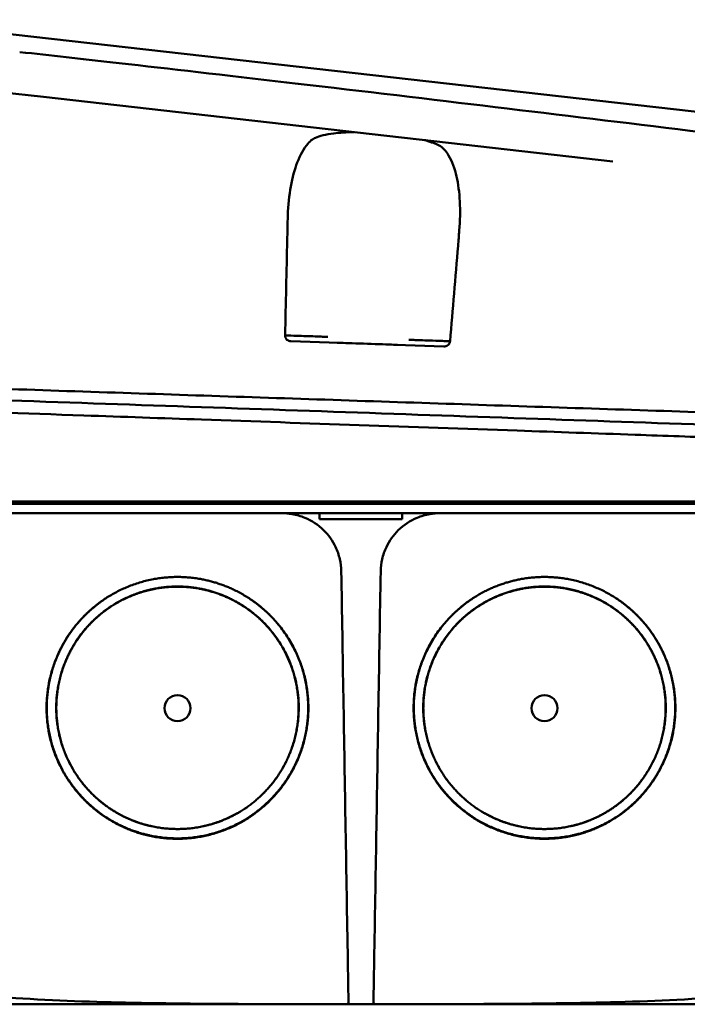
# Model space of a CAD drawing. Header units: millimetres. Extents: x 1113 to 3366, y 243 to 2687.
# Tile 27 of 31: x 2849 to 2906, y 2602 to 2685. Entities that reach past the tile are written whole.
import ezdxf

# ---------------------------------------------------------------- set-up
doc = ezdxf.new("R2010")
doc.units = ezdxf.units.MM
doc.header["$LTSCALE"] = 7.142857
doc.layers.add('Visible (ISO)', color=7, linetype='Continuous', lineweight=50)

msp = doc.modelspace()

# ---------------------------------------------------------------- linework, layer by layer
at = {"layer": 'Visible (ISO)'}
for p, q in [((2908.939, 2677.311), (2837.796, 2685.365)), ((2847.726, 2679.213), (2851.378, 2678.799)), ((2851.378, 2678.799), (2899.803, 2673.317)), ((2825.41, 2644.417), (2931.271, 2644.417)), ((2874.853, 2642.908), (2881.892, 2642.908)), ((2874.743, 2642.368), (2874.743, 2642.368)), ((2882.002, 2642.357), (2882.002, 2642.357))]:
    msp.add_line(p, q, dxfattribs=at)
for centre, major_axis, ratio, start_param, end_param in [((2880.59, 2634.099), (-329.047, 41.333), 0.134259, 4.812196, 4.824275), ((2878.819, 2657.816), (259.774, -8.855), 0.00001, 1.545367, 1.595414), ((2878.917, 2657.813), (-2.572, 0.088), 0.00001, 0.002152, 3.143745), ((5767.785, 2643.662), (2521.674, -1418.96), 0.999199, 3.654568, 3.654742), ((-11.059, 2643.662), (2521.689, 1418.972), 0.999199, 5.770035, 5.770209)]:
    msp.add_ellipse(centre, major_axis=major_axis, ratio=ratio, start_param=start_param, end_param=end_param, dxfattribs=at)
for centre in [(2862.779, 2626.835), (2893.981, 2626.835)]:
    msp.add_ellipse(centre, major_axis=(0, -1.108), ratio=0.999962, dxfattribs=at)
for points, degree, knots in [([(2915.614, 2674.78), (2904.657, 2676.135), (2893.6, 2677.488), (2870.754, 2680.203), (2860.902, 2681.327), (2853.325, 2682.175)], 3, [0, 0, 0, 0, 3.35024, 3.35024, 6.902449, 6.902449, 6.902449, 6.902449]), ([(2872.15, 2668.432), (2872.169, 2669.286), (2872.243, 2670.122), (2872.492, 2671.672), (2872.666, 2672.379), (2873.097, 2673.616), (2873.382, 2674.215), (2874.034, 2675.049), (2874.288, 2675.242), (2874.511, 2675.335)], 3, [-0.7441004, -0.7441004, -0.7441004, -0.7441004, -0.5496874, -0.5496874, -0.3565169, -0.3565169, -0.159797, -0.159797, 0, 0, 0, 0]), ([(2874.511, 2675.335), (2874.688, 2675.409), (2874.904, 2675.477), (2875.421, 2675.598), (2875.723, 2675.652), (2876.567, 2675.759), (2877.144, 2675.799), (2877.767, 2675.812)], 3, [-1.353753, -1.353753, -1.353753, -1.353753, -1.2270937, -1.2270937, -1.0945716, -1.0945716, -0.8940727, -0.8940727, -0.8940727, -0.8940727]), ([(2883.785, 2675.13), (2883.882, 2675.103), (2883.975, 2675.075), (2884.512, 2674.906), (2884.872, 2674.755), (2885.134, 2674.601)], 3, [-0.240782, -0.240782, -0.240782, -0.240782, -0.2001799, -0.2001799, -0.0000016, -0.0000016, -0.0000016, -0.0000016]), ([(2886.738, 2667.446), (2886.808, 2668.288), (2886.823, 2669.119), (2886.742, 2670.681), (2886.645, 2671.407), (2886.352, 2672.691), (2886.136, 2673.322), (2885.576, 2674.253), (2885.34, 2674.48), (2885.134, 2674.601)], 3, [0, 0, 0, 0, 0.2548242, 0.2548242, 0.5112444, 0.5112444, 0.772586, 0.772586, 0.9934761, 0.9934761, 0.9934761, 0.9934761]), ([(2871.927, 2658.528), (2871.988, 2661.239), (2872.049, 2663.953), (2872.11, 2666.664), (2872.123, 2667.253), (2872.136, 2667.842), (2872.15, 2668.432)], 3, [0.478961, 0.478961, 0.478961, 0.478961, 8.650914, 8.650914, 8.650914, 10.427614, 10.427614, 10.427614, 10.427614]), ([(2885.953, 2658.033), (2886.179, 2660.74), (2886.404, 2663.444), (2886.63, 2666.152), (2886.666, 2666.583), (2886.702, 2667.015), (2886.738, 2667.446)], 3, [0.46186, 0.46186, 0.46186, 0.46186, 8.654063, 8.654063, 8.654063, 9.958979, 9.958979, 9.958979, 9.958979]), ([(2872.425, 2658.034), (2872.362, 2658.037), (2872.3, 2658.048), (2872.185, 2658.092), (2872.133, 2658.123), (2872.032, 2658.21), (2871.994, 2658.264), (2871.954, 2658.346), (2871.941, 2658.381), (2871.926, 2658.454), (2871.923, 2658.491), (2871.927, 2658.528)], 3, [-0.06600544, -0.06600544, -0.06600544, -0.06600544, -0.05210622, -0.05210622, -0.03882665, -0.03882665, -0.02244269, -0.02244269, -0.01122716, -0.01122716, 0, 0, 0, 0]), ([(2885.877, 2658.035), (2885.689, 2658.042), (2885.502, 2658.048), (2885.315, 2658.054), (2884.941, 2658.067), (2884.567, 2658.08), (2884.193, 2658.093)], 3, [7.320016, 7.320016, 7.320016, 7.320016, 8.83139, 8.83139, 8.83139, 11.854139, 11.854139, 11.854139, 11.854139]), ([(2885.424, 2657.591), (2885.484, 2657.589), (2885.544, 2657.597), (2885.664, 2657.632), (2885.716, 2657.66), (2885.818, 2657.734), (2885.86, 2657.785), (2885.906, 2657.862), (2885.921, 2657.895), (2885.943, 2657.962), (2885.95, 2657.997), (2885.953, 2658.033)], 3, [0, 0, 0, 0, 0.01799222, 0.01799222, 0.0374351, 0.0374351, 0.06445247, 0.06445247, 0.08202888, 0.08202888, 0.09959211, 0.09959211, 0.09959211, 0.09959211]), ([(2826.22, 2654.714), (2833.39, 2654.472), (2840.646, 2654.228), (2847.913, 2653.983), (2855.18, 2653.738), (2862.509, 2653.492), (2869.823, 2653.247), (2877.137, 2653.002), (2884.486, 2652.756), (2891.795, 2652.511), (2899.104, 2652.267), (2906.423, 2652.023), (2913.676, 2651.782), (2919.389, 2651.592), (2925.088, 2651.403), (2930.738, 2651.216)], 3, [0, 0, 0, 0, 21.882576, 21.882576, 21.882576, 43.765152, 43.765152, 43.765152, 65.647729, 65.647729, 65.647729, 87.530305, 87.530305, 87.530305, 104.770272, 104.770272, 104.770272, 104.770272]), ([(2825.349, 2653.808), (2830.681, 2653.622), (2836.058, 2653.434), (2841.448, 2653.246), (2846.838, 2653.058), (2852.262, 2652.868), (2857.689, 2652.679), (2863.116, 2652.489), (2868.567, 2652.299), (2874.01, 2652.109), (2879.453, 2651.919), (2884.91, 2651.728), (2890.348, 2651.538), (2895.786, 2651.348), (2901.227, 2651.158), (2906.639, 2650.969), (2912.052, 2650.78), (2917.456, 2650.591), (2922.822, 2650.404), (2925.618, 2650.306), (2928.407, 2650.209), (2931.186, 2650.112)], 3, [0, 0, 0, 0, 0.0163567, 0.0163567, 0.0163567, 0.0327134, 0.0327134, 0.0327134, 0.0490702, 0.0490702, 0.0490702, 0.0654269, 0.0654269, 0.0654269, 0.0817836, 0.0817836, 0.0817836, 0.0981403, 0.0981403, 0.0981403, 0.1066635, 0.1066635, 0.1066635, 0.1066635]), ([(2825.11, 2652.761), (2825.228, 2652.757), (2825.384, 2652.751), (2825.72, 2652.74), (2825.873, 2652.734), (2826.331, 2652.718), (2826.637, 2652.708), (2827.554, 2652.675), (2828.166, 2652.654), (2830.005, 2652.59), (2831.233, 2652.547), (2834.925, 2652.418), (2837.394, 2652.331), (2844.831, 2652.071), (2849.813, 2651.897), (2858.144, 2651.605), (2861.486, 2651.488), (2869.294, 2651.215), (2873.762, 2651.058), (2882.709, 2650.745), (2887.188, 2650.588), (2895.01, 2650.314), (2898.355, 2650.196), (2904.195, 2649.992), (2906.691, 2649.904), (2912.91, 2649.686), (2916.627, 2649.555), (2924.018, 2649.296), (2927.692, 2649.167), (2931.35, 2649.038)], 3, [-10.713453, -10.713453, -10.713453, -10.713453, -10.657127, -10.657127, -10.610364, -10.610364, -10.516815, -10.516815, -10.329627, -10.329627, -9.954899, -9.954899, -9.204167, -9.204167, -7.698632, -7.698632, -6.693041, -6.693041, -5.351502, -5.351502, -4.007016, -4.007016, -3.000502, -3.000502, -2.247226, -2.247226, -1.120907, -1.120907, 0, 0, 0, 0]), ([(2942.826, 2644.216), (2942.756, 2644.216), (2942.686, 2644.216), (2942.432, 2644.216), (2942.311, 2644.216), (2942.093, 2644.216), (2942.002, 2644.216), (2941.787, 2644.216), (2941.661, 2644.216), (2941.346, 2644.216), (2941.152, 2644.216), (2940.861, 2644.216), (2940.774, 2644.216), (2940.355, 2644.216), (2939.996, 2644.216), (2939.478, 2644.216), (2939.343, 2644.216), (2938.987, 2644.216), (2938.762, 2644.216), (2938.351, 2644.216), (2938.169, 2644.216), (2937.437, 2644.216), (2936.858, 2644.216), (2936.087, 2644.216), (2935.92, 2644.216), (2935.524, 2644.216), (2935.292, 2644.216), (2934.704, 2644.216), (2934.344, 2644.216), (2933.666, 2644.216), (2933.35, 2644.216), (2932.823, 2644.216), (2932.613, 2644.216), (2931.373, 2644.216), (2929.529, 2644.216), (2926.424, 2644.216), (2924.364, 2644.216), (2919.547, 2644.216), (2916.787, 2644.216), (2912.439, 2644.216), (2910.856, 2644.216), (2907.46, 2644.216), (2905.648, 2644.216), (2901.759, 2644.216), (2899.683, 2644.216), (2895.241, 2644.216), (2892.875, 2644.216), (2887.794, 2644.216), (2885.08, 2644.216), (2879.267, 2644.216), (2876.168, 2644.216), (2871.416, 2644.216), (2869.763, 2644.216), (2864.349, 2644.216), (2860.592, 2644.216), (2854.835, 2644.216), (2852.833, 2644.216), (2848.692, 2644.216), (2846.556, 2644.216), (2842.158, 2644.216), (2839.898, 2644.216), (2836.477, 2644.216), (2835.314, 2644.216), (2831.666, 2644.216), (2829.186, 2644.216), (2824.821, 2644.216), (2823.794, 2644.215), (2821.756, 2644.216), (2821.359, 2644.216), (2820.295, 2644.216), (2819.648, 2644.216), (2818.916, 2644.216), (2818.793, 2644.216), (2818.346, 2644.216), (2818.032, 2644.216), (2817.453, 2644.216), (2817.187, 2644.216), (2816.646, 2644.216), (2816.375, 2644.216), (2815.981, 2644.216), (2815.846, 2644.216), (2815.633, 2644.216), (2815.551, 2644.216), (2815.24, 2644.216), (2815.027, 2644.216), (2814.278, 2644.215), (2814.019, 2644.216), (2813.061, 2644.216), (2812.492, 2644.216), (2811.463, 2644.216), (2810.999, 2644.216), (2809.761, 2644.216), (2809.071, 2644.216), (2808.248, 2644.216), (2808.02, 2644.216), (2807.622, 2644.216), (2807.449, 2644.216), (2807.153, 2644.216), (2807.027, 2644.216), (2806.586, 2644.216), (2806.42, 2644.216), (2806.42, 2644.216)], 3, [0.000001, 0.000001, 0.000001, 0.000001, 0.08808, 0.08808, 0.153158, 0.153158, 0.19567, 0.19567, 0.24803, 0.24803, 0.3189, 0.3189, 0.34781, 0.34781, 0.455565, 0.455565, 0.492277, 0.492277, 0.550462, 0.550462, 0.594927, 0.594927, 0.725708, 0.725708, 0.761138, 0.761138, 0.809194, 0.809194, 0.881386, 0.881386, 0.94288, 0.94288, 0.982933, 0.982933, 1.178377, 1.178377, 1.561095, 1.561095, 2.071598, 2.071598, 2.3634, 2.3634, 2.696721, 2.696721, 3.077716, 3.077716, 3.511094, 3.511094, 4.007579, 4.007579, 4.574154, 4.574154, 4.876595, 4.876595, 5.564765, 5.564765, 5.932572, 5.932572, 6.325903, 6.325903, 6.743379, 6.743379, 6.95885, 6.95885, 7.419977, 7.419977, 7.772548, 7.772548, 7.860065, 7.860065, 8.013404, 8.013404, 8.044696, 8.044696, 8.129241, 8.129241, 8.207227, 8.207227, 8.295262, 8.295262, 8.343772, 8.343772, 8.375028, 8.375028, 8.466558, 8.466558, 8.730895, 8.730895, 9.185451, 9.185451, 9.611775, 9.611775, 10.40917, 10.40917, 10.758818, 10.758818, 11.085965, 11.085965, 11.393306, 11.393306, 12.337982, 12.337982, 12.337982, 12.337982]), ([(2942.045, 2643.411), (2942.041, 2643.411), (2942.036, 2643.411), (2942.032, 2643.411), (2942.029, 2643.411), (2942.026, 2643.411), (2942.023, 2643.411), (2942.015, 2643.411), (2942.006, 2643.411), (2941.998, 2643.411), (2941.989, 2643.411), (2941.981, 2643.411), (2941.972, 2643.411), (2941.954, 2643.411), (2941.935, 2643.411), (2941.916, 2643.411), (2941.897, 2643.411), (2941.878, 2643.411), (2941.858, 2643.411), (2941.807, 2643.411), (2941.752, 2643.411), (2941.695, 2643.411), (2941.637, 2643.411), (2941.576, 2643.411), (2941.512, 2643.411), (2941.384, 2643.411), (2941.241, 2643.411), (2941.088, 2643.411), (2940.782, 2643.411), (2940.421, 2643.411), (2940.018, 2643.411), (2939.616, 2643.411), (2939.162, 2643.411), (2938.673, 2643.411), (2938.185, 2643.411), (2937.649, 2643.411), (2937.085, 2643.411), (2936.522, 2643.411), (2935.917, 2643.411), (2935.292, 2643.411), (2934.667, 2643.411), (2934.007, 2643.411), (2933.335, 2643.411), (2932.999, 2643.411), (2932.655, 2643.411), (2932.31, 2643.411), (2932.138, 2643.411), (2931.962, 2643.411), (2931.788, 2643.411), (2931.701, 2643.411), (2931.613, 2643.411), (2931.526, 2643.411), (2931.482, 2643.411), (2931.438, 2643.411), (2931.394, 2643.411), (2931.372, 2643.411), (2931.35, 2643.411), (2931.328, 2643.411), (2931.306, 2643.411), (2931.284, 2643.411), (2931.262, 2643.411), (2931.25, 2643.411), (2931.237, 2643.411), (2931.225, 2643.411), (2931.204, 2643.411), (2931.183, 2643.411), (2931.162, 2643.411), (2931.141, 2643.411), (2931.12, 2643.411), (2931.099, 2643.411), (2931.056, 2643.411), (2931.014, 2643.411), (2930.972, 2643.411), (2930.887, 2643.411), (2930.803, 2643.411), (2930.718, 2643.411), (2930.549, 2643.411), (2930.38, 2643.411), (2930.211, 2643.411), (2929.873, 2643.411), (2929.534, 2643.411), (2929.196, 2643.411), (2928.519, 2643.411), (2927.841, 2643.411), (2927.163, 2643.411), (2925.808, 2643.411), (2924.449, 2643.411), (2923.09, 2643.411), (2920.405, 2643.411), (2917.709, 2643.411), (2915.012, 2643.411), (2912.315, 2643.411), (2909.607, 2643.411), (2906.899, 2643.411), (2901.484, 2643.411), (2896.04, 2643.411), (2890.599, 2643.411), (2885.158, 2643.411), (2879.698, 2643.411), (2874.251, 2643.411), (2868.805, 2643.411), (2863.351, 2643.411), (2857.92, 2643.411), (2852.489, 2643.411), (2847.061, 2643.411), (2841.667, 2643.411), (2838.97, 2643.411), (2836.274, 2643.411), (2833.59, 2643.411), (2832.248, 2643.411), (2830.905, 2643.411), (2829.567, 2643.411), (2828.898, 2643.411), (2828.228, 2643.411), (2827.56, 2643.411), (2827.226, 2643.411), (2826.891, 2643.411), (2826.558, 2643.411), (2826.391, 2643.411), (2826.223, 2643.411), (2826.057, 2643.411), (2825.973, 2643.411), (2825.89, 2643.411), (2825.806, 2643.411), (2825.765, 2643.411), (2825.723, 2643.411), (2825.681, 2643.411), (2825.66, 2643.411), (2825.639, 2643.411), (2825.618, 2643.411), (2825.598, 2643.411), (2825.577, 2643.411), (2825.556, 2643.411), (2825.544, 2643.411), (2825.532, 2643.411), (2825.519, 2643.411), (2825.486, 2643.411), (2825.452, 2643.411), (2825.418, 2643.411), (2825.385, 2643.411), (2825.351, 2643.411), (2825.317, 2643.411), (2825.248, 2643.411), (2825.179, 2643.411), (2825.11, 2643.411), (2825.041, 2643.411), (2824.972, 2643.411), (2824.904, 2643.411), (2824.73, 2643.411), (2824.555, 2643.411), (2824.382, 2643.411), (2824.21, 2643.411), (2824.037, 2643.411), (2823.867, 2643.411), (2823.527, 2643.411), (2823.188, 2643.411), (2822.858, 2643.411), (2822.197, 2643.411), (2821.551, 2643.411), (2820.941, 2643.411), (2820.332, 2643.411), (2819.745, 2643.411), (2819.2, 2643.411), (2818.656, 2643.411), (2818.142, 2643.411), (2817.676, 2643.411), (2817.209, 2643.411), (2816.78, 2643.411), (2816.403, 2643.411), (2816.027, 2643.411), (2815.693, 2643.411), (2815.414, 2643.411), (2815.275, 2643.411), (2815.146, 2643.411), (2815.033, 2643.411), (2814.976, 2643.411), (2814.922, 2643.411), (2814.872, 2643.411), (2814.847, 2643.411), (2814.822, 2643.411), (2814.799, 2643.411), (2814.787, 2643.411), (2814.775, 2643.411), (2814.764, 2643.411), (2814.758, 2643.411), (2814.753, 2643.411), (2814.747, 2643.411), (2814.742, 2643.411), (2814.736, 2643.411), (2814.731, 2643.411), (2814.728, 2643.411), (2814.725, 2643.411), (2814.722, 2643.411), (2814.716, 2643.411), (2814.711, 2643.411), (2814.706, 2643.411), (2814.701, 2643.411), (2814.696, 2643.411), (2814.691, 2643.411), (2814.681, 2643.411), (2814.671, 2643.411), (2814.66, 2643.411), (2814.64, 2643.411), (2814.62, 2643.411), (2814.599, 2643.411), (2814.559, 2643.411), (2814.518, 2643.411), (2814.478, 2643.411), (2814.393, 2643.411), (2814.309, 2643.411), (2814.226, 2643.411), (2814.143, 2643.411), (2814.06, 2643.411), (2813.979, 2643.411), (2813.841, 2643.411), (2813.705, 2643.411), (2813.571, 2643.411), (2813.437, 2643.411), (2813.305, 2643.411), (2813.175, 2643.411), (2812.916, 2643.411), (2812.665, 2643.411), (2812.423, 2643.411), (2811.877, 2643.411), (2811.373, 2643.411), (2810.912, 2643.411), (2810.452, 2643.411), (2810.034, 2643.411), (2809.659, 2643.411), (2808.91, 2643.411), (2808.332, 2643.411), (2807.929, 2643.411), (2807.727, 2643.411), (2807.568, 2643.411), (2807.453, 2643.411), (2807.338, 2643.411), (2807.267, 2643.411), (2807.238, 2643.411), (2807.229, 2643.411), (2807.227, 2643.411), (2807.225, 2643.411)], 3, [0, 0, 0, 0, 0.0000548, 0.0000548, 0.0000548, 0.0000924, 0.0000924, 0.0000924, 0.0001964, 0.0001964, 0.0001964, 0.0003004, 0.0003004, 0.0003004, 0.0005145, 0.0005145, 0.0005145, 0.0007285, 0.0007285, 0.0007285, 0.0012703, 0.0012703, 0.0012703, 0.0018122, 0.0018122, 0.0018122, 0.0028958, 0.0028958, 0.0028958, 0.0050631, 0.0050631, 0.0050631, 0.0072304, 0.0072304, 0.0072304, 0.0093976, 0.0093976, 0.0093976, 0.0115649, 0.0115649, 0.0115649, 0.0137322, 0.0137322, 0.0137322, 0.0148158, 0.0148158, 0.0148158, 0.0153577, 0.0153577, 0.0153577, 0.0156286, 0.0156286, 0.0156286, 0.015764, 0.015764, 0.015764, 0.0158318, 0.0158318, 0.0158318, 0.0158995, 0.0158995, 0.0158995, 0.0159371, 0.0159371, 0.0159371, 0.0160022, 0.0160022, 0.0160022, 0.0160673, 0.0160673, 0.0160673, 0.0161976, 0.0161976, 0.0161976, 0.0164581, 0.0164581, 0.0164581, 0.0169792, 0.0169792, 0.0169792, 0.0180214, 0.0180214, 0.0180214, 0.0201057, 0.0201057, 0.0201057, 0.0242743, 0.0242743, 0.0242743, 0.0325031, 0.0325031, 0.0325031, 0.040732, 0.040732, 0.040732, 0.0571898, 0.0571898, 0.0571898, 0.0736476, 0.0736476, 0.0736476, 0.0901053, 0.0901053, 0.0901053, 0.1065631, 0.1065631, 0.1065631, 0.114792, 0.114792, 0.114792, 0.1189064, 0.1189064, 0.1189064, 0.1209637, 0.1209637, 0.1209637, 0.1219923, 0.1219923, 0.1219923, 0.1225066, 0.1225066, 0.1225066, 0.1227637, 0.1227637, 0.1227637, 0.1228923, 0.1228923, 0.1228923, 0.1229566, 0.1229566, 0.1229566, 0.1230209, 0.1230209, 0.1230209, 0.1230585, 0.1230585, 0.1230585, 0.1231625, 0.1231625, 0.1231625, 0.1232665, 0.1232665, 0.1232665, 0.1234806, 0.1234806, 0.1234806, 0.1236946, 0.1236946, 0.1236946, 0.1242364, 0.1242364, 0.1242364, 0.1247783, 0.1247783, 0.1247783, 0.1258619, 0.1258619, 0.1258619, 0.1280292, 0.1280292, 0.1280292, 0.1301965, 0.1301965, 0.1301965, 0.1323637, 0.1323637, 0.1323637, 0.134531, 0.134531, 0.134531, 0.1366983, 0.1366983, 0.1366983, 0.1377819, 0.1377819, 0.1377819, 0.1383238, 0.1383238, 0.1383238, 0.1385947, 0.1385947, 0.1385947, 0.1387301, 0.1387301, 0.1387301, 0.1387979, 0.1387979, 0.1387979, 0.1388656, 0.1388656, 0.1388656, 0.1389032, 0.1389032, 0.1389032, 0.1389675, 0.1389675, 0.1389675, 0.1390318, 0.1390318, 0.1390318, 0.1391605, 0.1391605, 0.1391605, 0.1394178, 0.1394178, 0.1394178, 0.1399325, 0.1399325, 0.1399325, 0.1410162, 0.1410162, 0.1410162, 0.1420998, 0.1420998, 0.1420998, 0.1439285, 0.1439285, 0.1439285, 0.1457571, 0.1457571, 0.1457571, 0.1494144, 0.1494144, 0.1494144, 0.1576433, 0.1576433, 0.1576433, 0.1658722, 0.1658722, 0.1658722, 0.1823299, 0.1823299, 0.1823299, 0.1905588, 0.1905588, 0.1905588, 0.1987877, 0.1987877, 0.1987877, 0.2014574, 0.2014574, 0.2014574, 0.2014574]), ([(2871.676, 2643.411), (2871.815, 2643.411), (2871.955, 2643.405), (2872.241, 2643.381), (2872.388, 2643.362), (2872.9, 2643.274), (2873.256, 2643.171), (2874.196, 2642.782), (2874.741, 2642.422), (2875.623, 2641.555), (2875.967, 2641.071), (2876.376, 2640.209), (2876.497, 2639.863), (2876.657, 2639.165), (2876.7, 2638.816), (2876.706, 2638.465)], 3, [-0.7832735, -0.7832735, -0.7832735, -0.7832735, -0.7415001, -0.7415001, -0.6969652, -0.6969652, -0.585861, -0.585861, -0.3917749, -0.3917749, -0.2149645, -0.2149645, -0.1053635, -0.1053635, -0.000001, -0.000001, -0.000001, -0.000001]), ([(2880.054, 2638.465), (2880.06, 2638.815), (2880.102, 2639.164), (2880.262, 2639.861), (2880.382, 2640.206), (2880.79, 2641.068), (2881.135, 2641.552), (2882.016, 2642.42), (2882.561, 2642.781), (2883.502, 2643.17), (2883.859, 2643.274), (2884.37, 2643.362), (2884.518, 2643.381), (2884.805, 2643.405), (2884.944, 2643.411), (2885.083, 2643.411)], 3, [-0.7832646, -0.7832646, -0.7832646, -0.7832646, -0.67808, -0.67808, -0.5686815, -0.5686815, -0.3918502, -0.3918502, -0.1975597, -0.1975597, -0.0863588, -0.0863588, -0.041796, -0.041796, -0.000001, -0.000001, -0.000001, -0.000001]), ([(2876.706, 2638.465), (2876.765, 2634.902), (2876.825, 2631.339), (2876.884, 2627.776), (2876.947, 2624.039), (2877.009, 2620.301), (2877.072, 2616.564), (2877.135, 2612.826), (2877.197, 2609.089), (2877.26, 2605.351)], 3, [0, 0, 0, 0, 0.01069684, 0.01069684, 0.01069684, 0.02191762, 0.02191762, 0.02191762, 0.0331384, 0.0331384, 0.0331384, 0.0331384]), ([(2879.5, 2605.351), (2879.559, 2608.914), (2879.619, 2612.477), (2879.679, 2616.04), (2879.741, 2619.778), (2879.804, 2623.515), (2879.866, 2627.253), (2879.929, 2630.99), (2879.991, 2634.728), (2880.054, 2638.465)], 3, [0, 0, 0, 0, 0.01069684, 0.01069684, 0.01069684, 0.02191762, 0.02191762, 0.02191762, 0.0331384, 0.0331384, 0.0331384, 0.0331384]), ([(2862.022, 2615.761), (2859.859, 2615.909), (2856.891, 2617.348), (2854.377, 2619.289), (2852.142, 2622.907), (2851.466, 2627.136), (2852.354, 2631.351), (2854.279, 2634.139), (2856.789, 2636.516), (2860.802, 2637.989), (2862.779, 2637.992)], 2, [0.03560368, 0.03560368, 0.03560368, 0.03986771, 0.04213004, 0.04613257, 0.0504985, 0.05455831, 0.05896861, 0.06125804, 0.06577146, 0.06967561, 0.06967561, 0.06967561]), ([(2862.779, 2637.992), (2864.763, 2637.988), (2867.675, 2636.92), (2870.869, 2634.937), (2873.415, 2630.818), (2874.092, 2626.588), (2873.204, 2622.372), (2871.112, 2619.343), (2868.274, 2616.92), (2864.104, 2615.619), (2862.022, 2615.761)], 2, [0, 0, 0, 0.00390857, 0.00614116, 0.01128739, 0.01565828, 0.01972268, 0.02413797, 0.02700397, 0.03149335, 0.03560368, 0.03560368, 0.03560368]), ([(2894.738, 2615.761), (2892.655, 2615.619), (2888.485, 2616.92), (2885.648, 2619.343), (2883.555, 2622.372), (2882.667, 2626.588), (2883.345, 2630.818), (2885.891, 2634.937), (2889.084, 2636.92), (2891.997, 2637.988), (2893.981, 2637.992)], 2, [0.03406196, 0.03406196, 0.03406196, 0.03816038, 0.04263675, 0.04549444, 0.04989694, 0.05394957, 0.05830778, 0.06343911, 0.06566523, 0.06956247, 0.06956247, 0.06956247]), ([(2893.981, 2637.992), (2895.957, 2637.989), (2899.971, 2636.516), (2902.48, 2634.139), (2904.405, 2631.351), (2905.294, 2627.136), (2904.617, 2622.907), (2902.383, 2619.289), (2899.869, 2617.348), (2896.901, 2615.909), (2894.738, 2615.761)], 2, [0, 0, 0, 0.003903, 0.0084151, 0.01070387, 0.01511287, 0.01917149, 0.02353615, 0.02753751, 0.02979918, 0.03406196, 0.03406196, 0.03406196]), ([(2860.603, 2616.793), (2859.4, 2617.051), (2857.324, 2618.057), (2854.995, 2619.855), (2852.925, 2623.207), (2852.299, 2627.124), (2853.122, 2631.029), (2854.905, 2633.612), (2857.23, 2635.814), (2860.948, 2637.179), (2862.779, 2637.181)], 2, [0.5336885, 0.5336885, 0.5336885, 0.5719427, 0.604431, 0.6619095, 0.7246066, 0.7829077, 0.8462418, 0.8791193, 0.9439344, 1, 1, 1]), ([(2862.078, 2616.587), (2860.076, 2616.724), (2857.329, 2618.056), (2855.002, 2619.852), (2852.934, 2623.201), (2852.307, 2627.115), (2853.13, 2631.017), (2854.912, 2633.598), (2857.235, 2635.798), (2860.949, 2637.161), (2862.779, 2637.164)], 2, [0.03301135, 0.03301135, 0.03301135, 0.03696855, 0.03906809, 0.0427826, 0.04683437, 0.05060204, 0.05469497, 0.05681966, 0.0610083, 0.06463151, 0.06463151, 0.06463151]), ([(2862.779, 2637.164), (2864.615, 2637.16), (2867.311, 2636.171), (2870.267, 2634.336), (2872.623, 2630.523), (2873.25, 2626.608), (2872.428, 2622.706), (2870.492, 2619.903), (2867.865, 2617.66), (2864.006, 2616.456), (2862.078, 2616.587)], 2, [0, 0, 0, 0.00362398, 0.00569402, 0.01046555, 0.01451819, 0.01828667, 0.02238047, 0.02503779, 0.0292003, 0.03301135, 0.03301135, 0.03301135]), ([(2862.779, 2637.181), (2864.617, 2637.178), (2867.314, 2636.188), (2870.273, 2634.351), (2872.632, 2630.535), (2873.259, 2626.617), (2872.436, 2622.712), (2870.498, 2619.906), (2867.87, 2617.661), (2865.396, 2616.889), (2864.933, 2616.79)], 2, [0, 0, 0, 0.0560656, 0.0880905, 0.1619095, 0.2246066, 0.2829077, 0.3462418, 0.3873524, 0.4517493, 0.4663545, 0.4663545, 0.4663545]), ([(2891.826, 2616.79), (2891.364, 2616.889), (2888.89, 2617.661), (2886.261, 2619.906), (2884.323, 2622.712), (2883.5, 2626.617), (2884.128, 2630.535), (2886.486, 2634.351), (2889.445, 2636.188), (2892.143, 2637.178), (2893.981, 2637.181)], 2, [0.5336455, 0.5336455, 0.5336455, 0.5482507, 0.6126476, 0.6537582, 0.7170923, 0.7753934, 0.8380905, 0.9119095, 0.9439344, 1, 1, 1]), ([(2894.681, 2616.587), (2892.754, 2616.456), (2888.894, 2617.66), (2886.268, 2619.903), (2884.331, 2622.706), (2883.509, 2626.608), (2884.136, 2630.523), (2886.493, 2634.336), (2889.449, 2636.171), (2892.144, 2637.16), (2893.981, 2637.164)], 2, [0.03157734, 0.03157734, 0.03157734, 0.03537878, 0.03953079, 0.0421814, 0.04626488, 0.05002386, 0.05406627, 0.05882577, 0.06089058, 0.06450542, 0.06450542, 0.06450542]), ([(2893.981, 2637.181), (2895.812, 2637.179), (2899.53, 2635.814), (2901.854, 2633.612), (2903.638, 2631.029), (2904.461, 2627.124), (2903.834, 2623.207), (2901.764, 2619.855), (2899.435, 2618.057), (2897.36, 2617.051), (2896.157, 2616.793)], 2, [0, 0, 0, 0.0560656, 0.1208807, 0.1537582, 0.2170923, 0.2753934, 0.3380905, 0.395569, 0.4280573, 0.4663115, 0.4663115, 0.4663115]), ([(2893.981, 2637.164), (2895.81, 2637.161), (2899.525, 2635.798), (2901.848, 2633.598), (2903.629, 2631.017), (2904.452, 2627.115), (2903.826, 2623.201), (2901.758, 2619.852), (2899.431, 2618.056), (2896.683, 2616.724), (2894.681, 2616.587)], 2, [0, 0, 0, 0.0036183, 0.00780127, 0.00992308, 0.01401047, 0.01777304, 0.02181932, 0.02552881, 0.0276255, 0.03157734, 0.03157734, 0.03157734]), ([(2862.023, 2615.793), (2859.863, 2615.941), (2856.899, 2617.378), (2854.388, 2619.316), (2852.156, 2622.93), (2851.481, 2627.153), (2852.368, 2631.363), (2854.291, 2634.147), (2855.855, 2635.629), (2856.667, 2636.164)], 2, [0.510709, 0.510709, 0.510709, 0.5719427, 0.604431, 0.6619095, 0.7246066, 0.7829077, 0.8462418, 0.8791193, 0.9072202, 0.9072202, 0.9072202]), ([(2868.9, 2636.154), (2870.941, 2634.809), (2873.401, 2630.83), (2874.077, 2626.606), (2873.19, 2622.396), (2871.101, 2619.371), (2868.267, 2616.951), (2864.103, 2615.652), (2862.023, 2615.793)], 2, [0.0925634, 0.0925634, 0.0925634, 0.1619095, 0.2246066, 0.2829077, 0.3462418, 0.3873524, 0.4517493, 0.510709, 0.510709, 0.510709]), ([(2894.737, 2615.793), (2892.657, 2615.652), (2888.492, 2616.951), (2885.659, 2619.371), (2883.569, 2622.396), (2882.682, 2626.606), (2883.359, 2630.83), (2885.818, 2634.809), (2887.859, 2636.154)], 2, [0.489291, 0.489291, 0.489291, 0.5482507, 0.6126476, 0.6537582, 0.7170923, 0.7753934, 0.8380905, 0.9074366, 0.9074366, 0.9074366]), ([(2900.092, 2636.164), (2900.905, 2635.629), (2902.469, 2634.147), (2904.391, 2631.363), (2905.279, 2627.153), (2904.603, 2622.93), (2902.372, 2619.316), (2899.861, 2617.378), (2896.897, 2615.941), (2894.737, 2615.793)], 2, [0.0927798, 0.0927798, 0.0927798, 0.1208807, 0.1537582, 0.2170923, 0.2753934, 0.3380905, 0.395569, 0.4280573, 0.489291, 0.489291, 0.489291]), ([(2877.26, 2605.351), (2877.266, 2604.995), (2877.271, 2604.671), (2877.288, 2603.643), (2877.294, 2603.281), (2877.305, 2602.617), (2877.31, 2602.36), (2877.316, 2601.976), (2877.319, 2601.823), (2877.32, 2601.738)], 3, [0.000001, 0.000001, 0.000001, 0.000001, 0.1069197, 0.1069197, 0.1947277, 0.1947277, 0.3251796, 0.3251796, 0.4964188, 0.4964188, 0.4964188, 0.4964188]), ([(2879.439, 2601.738), (2879.441, 2601.823), (2879.443, 2601.976), (2879.45, 2602.36), (2879.454, 2602.616), (2879.465, 2603.284), (2879.471, 2603.646), (2879.488, 2604.671), (2879.494, 2604.995), (2879.5, 2605.351)], 3, [0.0000012, 0.0000012, 0.0000012, 0.0000012, 0.1279365, 0.1279365, 0.2253357, 0.2253357, 0.2918354, 0.2918354, 0.3734516, 0.3734516, 0.3734516, 0.3734516]), ([(2876.818, 2601.671), (2875.646, 2601.671), (2874.431, 2601.672), (2871.934, 2601.676), (2870.577, 2601.68), (2865.843, 2601.698), (2861.924, 2601.727), (2855.15, 2601.878), (2851.66, 2602.001), (2845.799, 2602.429), (2842.581, 2602.75), (2840.004, 2603.314)], 3, [0.000001, 0.000001, 0.000001, 0.000001, 0.351746, 0.351746, 0.744941, 0.744941, 1.755016, 1.755016, 2.667815, 2.667815, 3.406273, 3.406273, 3.406273, 3.406273]), ([(2916.755, 2603.317), (2914.179, 2602.752), (2910.96, 2602.43), (2905.097, 2602.001), (2901.604, 2601.878), (2894.83, 2601.727), (2890.916, 2601.698), (2886.184, 2601.68), (2884.827, 2601.676), (2882.329, 2601.672), (2881.114, 2601.671), (2879.941, 2601.671)], 3, [0.000001, 0.000001, 0.000001, 0.000001, 0.791271, 0.791271, 1.77027, 1.77027, 2.851809, 2.851809, 3.272833, 3.272833, 3.64974, 3.64974, 3.64974, 3.64974]), ([(2918.672, 2601.662), (2915.564, 2601.662), (2912.449, 2601.662), (2909.328, 2601.662), (2909.104, 2601.662), (2908.879, 2601.662), (2908.655, 2601.662), (2905.308, 2601.662), (2901.951, 2601.662), (2898.589, 2601.662), (2896.742, 2601.662), (2894.893, 2601.662), (2893.044, 2601.662), (2891.529, 2601.662), (2890.011, 2601.662), (2888.494, 2601.662), (2886.81, 2601.662), (2885.125, 2601.662), (2883.439, 2601.662), (2882.596, 2601.662), (2881.753, 2601.662), (2880.91, 2601.662), (2880.067, 2601.662), (2879.222, 2601.662), (2878.379, 2601.662), (2877.819, 2601.662), (2877.259, 2601.662), (2876.7, 2601.662), (2873.891, 2601.662), (2871.078, 2601.662), (2868.267, 2601.662), (2866.581, 2601.662), (2864.897, 2601.662), (2863.215, 2601.662), (2862.373, 2601.662), (2861.532, 2601.662), (2860.692, 2601.662), (2860.582, 2601.662), (2860.472, 2601.662), (2860.362, 2601.662), (2859.632, 2601.662), (2858.902, 2601.662), (2858.171, 2601.662), (2853.465, 2601.662), (2848.769, 2601.662), (2844.099, 2601.662), (2842.094, 2601.662), (2840.09, 2601.662), (2838.089, 2601.662)], 3, [0, 0, 0, 0, 0.11662, 0.11662, 0.11662, 0.125, 0.125, 0.125, 0.25, 0.25, 0.25, 0.318685, 0.318685, 0.318685, 0.375, 0.375, 0.375, 0.4375, 0.4375, 0.4375, 0.46875, 0.46875, 0.46875, 0.5, 0.5, 0.5, 0.520777, 0.520777, 0.520777, 0.625, 0.625, 0.625, 0.6875, 0.6875, 0.6875, 0.71875, 0.71875, 0.71875, 0.722839, 0.722839, 0.722839, 0.75, 0.75, 0.75, 0.924903, 0.924903, 0.924903, 1, 1, 1, 1]), ([(2876.818, 2601.671), (2876.821, 2601.671), (2876.824, 2601.671), (2876.83, 2601.671), (2876.834, 2601.671), (2876.844, 2601.671), (2876.85, 2601.671), (2876.876, 2601.671), (2876.895, 2601.671), (2876.973, 2601.672), (2877.03, 2601.674), (2877.115, 2601.678), (2877.147, 2601.681), (2877.215, 2601.688), (2877.247, 2601.693), (2877.288, 2601.706), (2877.3, 2601.711), (2877.316, 2601.724), (2877.32, 2601.731), (2877.32, 2601.738)], 3, [0.00000097, 0.00000097, 0.00000097, 0.00000097, 0.00087873, 0.00087873, 0.00187928, 0.00187928, 0.00384586, 0.00384586, 0.00956618, 0.00956618, 0.02772534, 0.02772534, 0.03977312, 0.03977312, 0.05676867, 0.05676867, 0.06845978, 0.06845978, 0.07958061, 0.07958061, 0.07958061, 0.07958061]), ([(2879.439, 2601.738), (2879.439, 2601.731), (2879.443, 2601.724), (2879.459, 2601.711), (2879.471, 2601.706), (2879.512, 2601.693), (2879.544, 2601.688), (2879.612, 2601.681), (2879.644, 2601.678), (2879.729, 2601.674), (2879.786, 2601.672), (2879.864, 2601.671), (2879.883, 2601.671), (2879.909, 2601.671), (2879.916, 2601.671), (2879.926, 2601.671), (2879.929, 2601.671), (2879.935, 2601.671), (2879.938, 2601.671), (2879.941, 2601.671)], 3, [0.00000143, 0.00000143, 0.00000143, 0.00000143, 0.01110644, 0.01110644, 0.02277888, 0.02277888, 0.03978402, 0.03978402, 0.05184789, 0.05184789, 0.06999501, 0.06999501, 0.07575163, 0.07575163, 0.0777235, 0.0777235, 0.07872922, 0.07872922, 0.07961082, 0.07961082, 0.07961082, 0.07961082])]:
    msp.add_open_spline(points, degree=degree, knots=knots, dxfattribs=at)
for points in [[(2872.92, 2658.495), (2872.589, 2658.506), (2872.258, 2658.517), (2871.927, 2658.528)], [(2873.703, 2658.468), (2873.442, 2658.477), (2873.181, 2658.486), (2872.92, 2658.495)], [(2874.487, 2658.441), (2874.225, 2658.45), (2873.964, 2658.459), (2873.703, 2658.468)], [(2874.988, 2658.423), (2874.788, 2658.43), (2874.604, 2658.437), (2874.487, 2658.441)], [(2875.56, 2658.403), (2875.35, 2658.41), (2875.156, 2658.417), (2874.988, 2658.423)], [(2882.985, 2658.135), (2882.826, 2658.141), (2882.64, 2658.147), (2882.438, 2658.155)], [(2883.392, 2658.12), (2883.282, 2658.124), (2883.144, 2658.129), (2882.985, 2658.135)], [(2884.193, 2658.093), (2883.926, 2658.102), (2883.691, 2658.109), (2883.392, 2658.12)]]:
    msp.add_open_spline(points, degree=3, dxfattribs=at)

doc.saveas('drawing.dxf')
